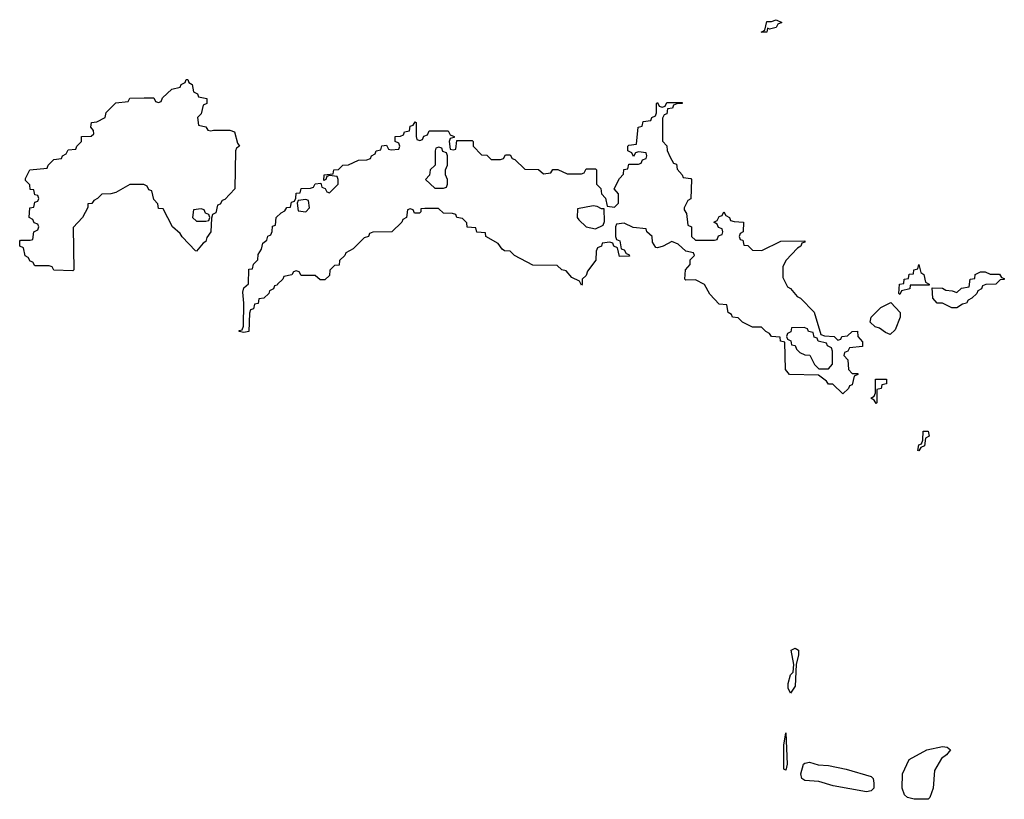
# Model space of a CAD drawing. Header units: inches. Extents: x 2774406 to 2911609, y 892737 to 1000506.
# Tile 60 of 79: x 2834646 to 2838790, y 950903 to 954182. Entities that reach past the tile are written whole.
import ezdxf

# ---------------------------------------------------------------- set-up
doc = ezdxf.new("R2010")
doc.units = ezdxf.units.IN
doc.header["$MEASUREMENT"] = 0
doc.layers.add('C8935', color=7, linetype='Continuous')

msp = doc.modelspace()

# ---------------------------------------------------------------- linework, layer by layer
at = {"layer": 'C8935', "color": 6}
for points in [[(2837802, 954142), (2837794, 954146), (2837790, 954129.4), (2837766, 954130), (2837782, 954138), (2837790, 954174), (2837810, 954174), (2837830, 954182), (2837854, 954170), (2837836.9, 954163.1), (2837830, 954149.6)], [(2835450, 953714), (2835462, 953718), (2835530, 953718), (2835550, 953711), (2835562, 953662), (2835570.8, 953650), (2835558, 953642), (2835554, 953630), (2835550.8, 953470), (2835510, 953426), (2835498, 953422), (2835490, 953406), (2835478, 953402), (2835472, 953370), (2835458, 953362), (2835452.7, 953347.3), (2835450.7, 953290), (2835433.7, 953266.3), (2835430, 953248.7), (2835418, 953242), (2835390, 953209), (2835386, 953210), (2835330, 953268), (2835322, 953282), (2835288.7, 953310), (2835250, 953386), (2835230, 953388), (2835228, 953408), (2835210, 953426), (2835202, 953462), (2835190, 953466), (2835182, 953482), (2835168.4, 953488.4), (2835110, 953489.2), (2835050, 953455.3), (2835029.2, 953449.2), (2834991.6, 953448.4), (2834974, 953430), (2834958, 953422), (2834950, 953408.7), (2834932.7, 953407.3), (2834932.7, 953392.7), (2834910.8, 953350), (2834871.6, 953308.4), (2834874, 953130), (2834870, 953126), (2834790, 953128), (2834782, 953142), (2834770, 953146), (2834710, 953146), (2834702, 953162), (2834690, 953166), (2834682, 953182), (2834668.4, 953188.4), (2834662, 953222), (2834646, 953230), (2834646, 953250), (2834650, 953254), (2834690, 953254), (2834702, 953258), (2834706, 953290), (2834722, 953298), (2834726, 953310), (2834722, 953322), (2834707.3, 953327.3), (2834702, 953342), (2834686, 953350), (2834688, 953390), (2834706, 953394), (2834710, 953414), (2834722, 953418), (2834726, 953430), (2834722, 953442), (2834710, 953446), (2834706, 953466), (2834690, 953468), (2834688, 953488), (2834670, 953506), (2834670, 953514), (2834689.1, 953550.9), (2834762, 953558), (2834766, 953570), (2834790, 953594), (2834822, 953598), (2834826, 953610), (2834842, 953618), (2834850, 953634), (2834882, 953638), (2834886, 953650), (2834906, 953670), (2834906, 953690), (2834947.3, 953692.7), (2834958, 953702), (2834956.4, 953716.4), (2834946, 953730), (2834948, 953750), (2834970, 953752), (2835006, 953770), (2835010, 953792), (2835050, 953832), (2835102, 953838), (2835110, 953852), (2835170, 953854), (2835210, 953854), (2835218, 953838), (2835230, 953834), (2835242, 953838), (2835247.3, 953852.7), (2835286, 953890), (2835322, 953898), (2835326, 953910), (2835342, 953918), (2835346, 953930), (2835354, 953930), (2835358, 953918), (2835372, 953910), (2835378, 953878), (2835394, 953870), (2835398, 953858), (2835434, 953850), (2835434, 953830), (2835418, 953822), (2835410, 953786), (2835394, 953770), (2835398, 953738), (2835430, 953732), (2835438, 953718)], [(2837490, 953254), (2837570, 953254), (2837582, 953258), (2837587.3, 953272.7), (2837602, 953278), (2837606, 953290), (2837602, 953302), (2837587.3, 953307.3), (2837582, 953322), (2837568, 953330), (2837582, 953338), (2837590, 953354), (2837602, 953358), (2837610, 953374), (2837618, 953358), (2837634, 953350), (2837638, 953338), (2837652.7, 953332.7), (2837692, 953330), (2837691.3, 953290), (2837678, 953282), (2837674, 953270), (2837678, 953258), (2837690, 953254), (2837694, 953234), (2837710, 953232), (2837730, 953212), (2837770, 953211.3), (2837850, 953251), (2837951.1, 953251.1), (2837950, 953246), (2837938, 953242), (2837934, 953230), (2837919.6, 953220.4), (2837871, 953169), (2837858, 953142), (2837858, 953098), (2837878, 953058), (2837890, 953051.3), (2837918, 953018), (2837932, 953010), (2837990, 952951.3), (2838018, 952858), (2838032.7, 952852.7), (2838074, 952850), (2838090, 952834), (2838102, 952838), (2838106, 952850), (2838130, 952852), (2838150, 952871), (2838171.6, 952871.6), (2838174, 952850), (2838192.7, 952827.3), (2838192.7, 952807.3), (2838138, 952802), (2838132, 952788), (2838118, 952782), (2838114, 952770), (2838131.3, 952751.3), (2838134, 952710), (2838150, 952694), (2838174, 952694), (2838174, 952690), (2838158, 952682), (2838150, 952646), (2838138, 952642), (2838134, 952630), (2838110, 952608.7), (2838068.4, 952648.4), (2838050, 952649), (2838042, 952662), (2838007.3, 952687.3), (2837886, 952690), (2837868.7, 952710), (2837866, 952826), (2837848, 952830), (2837846, 952846), (2837810, 952849), (2837802, 952862), (2837786, 952870), (2837768, 952888), (2837730, 952889.2), (2837688, 952910), (2837670, 952928), (2837646, 952930), (2837642, 952942), (2837628, 952950), (2837622, 952982), (2837590, 952986), (2837550, 953028), (2837528.4, 953068.4), (2837490, 953088), (2837450, 953086), (2837446, 953090), (2837448, 953130), (2837467.3, 953152.7), (2837468.4, 953171.6), (2837486, 953190), (2837482, 953202), (2837450, 953208), (2837418, 953238), (2837390, 953248.7), (2837354, 953230), (2837330, 953222), (2837324, 953224), (2837310, 953246), (2837308, 953270), (2837286, 953290), (2837282, 953302), (2837228.4, 953308.4), (2837190, 953326), (2837158, 953322), (2837154, 953310), (2837154, 953270), (2837158, 953258), (2837171.6, 953251.6), (2837178, 953218), (2837190, 953214), (2837198, 953198), (2837210, 953194), (2837212.7, 953187.3), (2837170, 953186), (2837162, 953222), (2837146, 953230), (2837142, 953242), (2837130, 953246), (2837098, 953242), (2837094, 953230), (2837078, 953222), (2837072, 953208), (2837071, 953170), (2837036, 953124), (2837030, 953106), (2837014, 953090), (2837014, 953070), (2837010, 953066), (2837002, 953082), (2836970, 953098), (2836946, 953126), (2836928, 953130), (2836908.7, 953148.7), (2836806, 953150), (2836728, 953190), (2836710, 953208), (2836686, 953210), (2836676.4, 953216.4), (2836660.4, 953240.4), (2836608, 953270), (2836606, 953286), (2836570, 953288.7), (2836566, 953306), (2836530, 953308.7), (2836528, 953328), (2836510, 953346), (2836486, 953350), (2836482, 953362), (2836467.3, 953367.3), (2836430, 953368.7), (2836408.4, 953388.4), (2836351.6, 953388.4), (2836334, 953386), (2836334, 953374), (2836328.4, 953368.4), (2836308, 953368), (2836302, 953382), (2836290, 953386), (2836278, 953382), (2836274, 953350), (2836258, 953342), (2836254, 953330), (2836212, 953290), (2836132, 953288), (2836118, 953282), (2836114, 953270), (2836096, 953264), (2836050, 953218), (2836018, 953202), (2836014, 953190), (2835991.6, 953168.4), (2835991, 953150), (2835971.6, 953148.4), (2835952, 953128), (2835950, 953106), (2835930, 953088), (2835910, 953088), (2835890, 953106), (2835830, 953106), (2835822, 953122), (2835810, 953126), (2835798, 953122), (2835791.6, 953108.4), (2835758, 953102), (2835754, 953090), (2835731, 953069), (2835730, 953066), (2835718, 953062), (2835714, 953050), (2835698, 953042), (2835694, 953030), (2835674, 953010), (2835652.7, 953007.3), (2835650, 952988), (2835634, 952986), (2835630, 952966), (2835618, 952962), (2835612.7, 952947.3), (2835610.8, 952870), (2835590, 952866), (2835569.3, 952870), (2835570, 952874), (2835582, 952878), (2835587.3, 952892.7), (2835589.2, 952990), (2835584.7, 953035.3), (2835590, 953054), (2835608.4, 953071.6), (2835610, 953132), (2835626, 953134), (2835630, 953154), (2835648.4, 953171.6), (2835650, 953194), (2835663.1, 953216.9), (2835670, 953242), (2835685.6, 953254.4), (2835690, 953271), (2835703.1, 953276.9), (2835709.3, 953290.7), (2835710, 953314), (2835722, 953318), (2835726, 953350), (2835746, 953370), (2835762, 953378), (2835770, 953392), (2835786, 953394), (2835790, 953414), (2835802, 953418), (2835808.4, 953431.6), (2835810, 953452), (2835826, 953454), (2835830, 953472), (2835870, 953474), (2835882, 953478), (2835890, 953492), (2835914, 953494), (2835918, 953478), (2835932, 953472), (2835938, 953458), (2835950, 953454), (2835986, 953490), (2835986, 953510), (2835982, 953522), (2835950, 953526), (2835938, 953522), (2835934, 953510), (2835926, 953506), (2835928, 953530), (2835966, 953534), (2835968, 953550), (2835988.4, 953551.6), (2836006, 953570), (2836030, 953572), (2836071.3, 953591.3), (2836107.3, 953592.7), (2836122, 953598), (2836126, 953610), (2836142, 953618), (2836146, 953630), (2836166, 953634), (2836170, 953652), (2836190, 953654), (2836198, 953638), (2836210, 953634), (2836242, 953638), (2836246, 953650), (2836242, 953662), (2836226, 953670), (2836226, 953690), (2836248.4, 953691.6), (2836262, 953698), (2836266, 953710), (2836286, 953714), (2836290, 953734), (2836302, 953738), (2836310, 953752), (2836314, 953750), (2836314, 953690), (2836318, 953678), (2836330, 953674), (2836342, 953678), (2836347.3, 953692.7), (2836362, 953698), (2836370, 953714), (2836450, 953714), (2836458, 953698), (2836474, 953690), (2836474, 953686), (2836458, 953682), (2836454, 953670), (2836458, 953638), (2836470, 953634), (2836482, 953638), (2836486, 953674), (2836550, 953674), (2836554, 953670), (2836554, 953650), (2836590, 953614), (2836611.6, 953611.6), (2836630, 953594), (2836670, 953594), (2836682, 953598), (2836690, 953614), (2836710, 953614), (2836718, 953598), (2836730, 953594), (2836772.7, 953552.7), (2836830, 953552), (2836850, 953534), (2836882, 953538), (2836890, 953552), (2836911.6, 953551.6), (2836950, 953534), (2837010, 953534), (2837022, 953538), (2837030, 953554), (2837070, 953554), (2837074, 953550), (2837074, 953490), (2837091.3, 953471.3), (2837094, 953450), (2837111.6, 953431.6), (2837118, 953398), (2837150, 953394), (2837166, 953410), (2837166, 953450), (2837148, 953470), (2837170, 953514), (2837187.3, 953532.7), (2837188.7, 953551.3), (2837206, 953554), (2837210, 953574), (2837250, 953574), (2837262, 953578), (2837267.3, 953592.7), (2837282, 953598), (2837286, 953610), (2837282, 953622), (2837250, 953626), (2837238, 953622), (2837230, 953606), (2837222, 953622), (2837206, 953630), (2837206, 953650), (2837210, 953654), (2837242, 953658), (2837248.7, 953730), (2837266, 953734), (2837270, 953754), (2837302, 953758), (2837306, 953770), (2837322, 953778), (2837326, 953790), (2837326, 953830), (2837330, 953834), (2837338, 953818), (2837350, 953814), (2837362, 953818), (2837370, 953834), (2837434, 953834), (2837434, 953830), (2837411.3, 953828.7), (2837398, 953822), (2837394, 953810), (2837372.7, 953807.3), (2837370, 953786), (2837358, 953782), (2837352, 953768), (2837351.6, 953671.6), (2837370, 953652), (2837371.3, 953631.3), (2837383.6, 953603.6), (2837398, 953578), (2837410, 953574), (2837412.7, 953552.7), (2837434, 953530), (2837438, 953518), (2837470, 953514), (2837474, 953510), (2837471.1, 953428.9), (2837458, 953422), (2837442, 953390), (2837442, 953382), (2837452.7, 953367.3), (2837458, 953318), (2837474, 953310), (2837474, 953270)], [(2836410, 953646), (2836398, 953642), (2836394, 953630), (2836394, 953570), (2836374, 953550), (2836371.3, 953528.7), (2836354, 953510), (2836392.7, 953472.7), (2836430, 953474), (2836442, 953478), (2836446, 953490), (2836446, 953510), (2836438, 953530), (2836438, 953550), (2836446, 953570), (2836446, 953610), (2836442, 953622), (2836427.3, 953627.3), (2836422, 953642)], [(2835850, 953426), (2835818, 953422), (2835814, 953410), (2835818, 953378), (2835850, 953374), (2835866, 953390), (2835862, 953422)], [(2835410, 953386), (2835378, 953382), (2835374, 953350), (2835390, 953334), (2835430, 953334), (2835442, 953338), (2835446, 953350), (2835442, 953362), (2835428, 953368), (2835422, 953382)], [(2837059, 953399), (2836994, 953386), (2836992, 953350), (2836999.6, 953339.6), (2837030, 953311.3), (2837070, 953302), (2837102, 953318), (2837107.3, 953332.7), (2837106, 953386), (2837094, 953386), (2837076.4, 953396.4)], [(2838350, 953026), (2838346, 953030), (2838348.7, 953070), (2838367.3, 953072.7), (2838368.7, 953090), (2838387.3, 953092.7), (2838390, 953111.3), (2838407.3, 953112.7), (2838408.7, 953130), (2838426, 953134), (2838430, 953152), (2838438, 953118), (2838452, 953110), (2838458, 953078), (2838474, 953070), (2838474, 953066), (2838394, 953066), (2838392, 953050), (2838358, 953042)], [(2838730, 953112), (2838770, 953112), (2838778, 953098), (2838790, 953094), (2838790, 953088.7), (2838772, 953088), (2838754, 953070), (2838712, 953068), (2838698, 953062), (2838694, 953050), (2838678, 953042), (2838674, 953030), (2838654, 953010), (2838638, 953002), (2838631.3, 952990), (2838614.4, 952985.6), (2838590, 952969.5), (2838569.6, 952969.6), (2838530, 952989.2), (2838508, 952990), (2838488.7, 953010), (2838486, 953054), (2838530, 953052), (2838543.6, 953043.6), (2838570, 953042), (2838590, 953034), (2838610, 953052), (2838642, 953058), (2838646, 953090), (2838666, 953094), (2838668, 953110), (2838690, 953122), (2838710, 953122)], [(2838310, 952858), (2838290, 952866), (2838264.7, 952884.7), (2838246, 952890), (2838226, 952910), (2838229, 952930), (2838270, 952971.3), (2838312, 952992), (2838352, 952950), (2838351.3, 952930), (2838330, 952878)], [(2837947.3, 952887.3), (2837894, 952886), (2837891.6, 952868.4), (2837878, 952862), (2837874, 952850), (2837878, 952838), (2837891.6, 952831.6), (2837894, 952814), (2837910, 952812), (2837916, 952796), (2837930, 952782), (2837950, 952772), (2837971.1, 952771.1), (2837991.6, 952731.6), (2838010, 952714), (2838050, 952714), (2838067.3, 952732.7), (2838067.3, 952787.3), (2838062, 952802), (2838046, 952810), (2838042, 952822), (2838006, 952830), (2838002, 952842), (2837990, 952846), (2837986, 952866), (2837966, 952870), (2837962, 952882)], [(2838250, 952568), (2838242, 952582), (2838228, 952590), (2838242, 952598), (2838247.3, 952612.7), (2838248, 952670), (2838294, 952670), (2838294, 952650), (2838274, 952646), (2838272, 952630), (2838254, 952626), (2838254, 952570)], [(2838430, 952368.7), (2838426, 952370), (2838430, 952394), (2838442, 952398), (2838447.3, 952412.7), (2838448.4, 952451.6), (2838470, 952451.3), (2838474, 952430), (2838458, 952422), (2838454, 952390), (2838438, 952382)], [(2837890, 951348.6), (2837879.7, 951370), (2837880.4, 951390), (2837890, 951426.8), (2837902, 951438), (2837904.2, 951470), (2837892.3, 951530), (2837910, 951538.9), (2837923.8, 951530), (2837923.8, 951510), (2837913.6, 951470), (2837910, 951378)], [(2837870, 951024.5), (2837862.7, 951030), (2837861.6, 951041.6), (2837862.4, 951130), (2837870, 951182), (2837876, 951050)], [(2838410, 950902.6), (2838382.7, 950910), (2838370, 950920.9), (2838360.5, 950950), (2838361.1, 951010), (2838390, 951070.2), (2838464, 951110), (2838530, 951124.4), (2838550, 951121.6), (2838563, 951110), (2838547.3, 951090), (2838525.8, 951074.2), (2838496.7, 951023.3), (2838490.3, 950950), (2838476.4, 950910), (2838470, 950902.9)], [(2838210, 950934), (2838070, 950958.7), (2838010, 950977.6), (2837950, 950982), (2837938.4, 950990), (2837933.6, 951010), (2837945.4, 951050), (2837950, 951054.9), (2837970, 951058.3), (2838007.1, 951047.1), (2838050, 951045.3), (2838124.7, 951030), (2838230, 950998), (2838238, 950990), (2838241.3, 950970), (2838240.4, 950950), (2838230, 950938.4)]]:
    msp.add_lwpolyline(points, close=True, dxfattribs=at)

doc.saveas('drawing.dxf')
